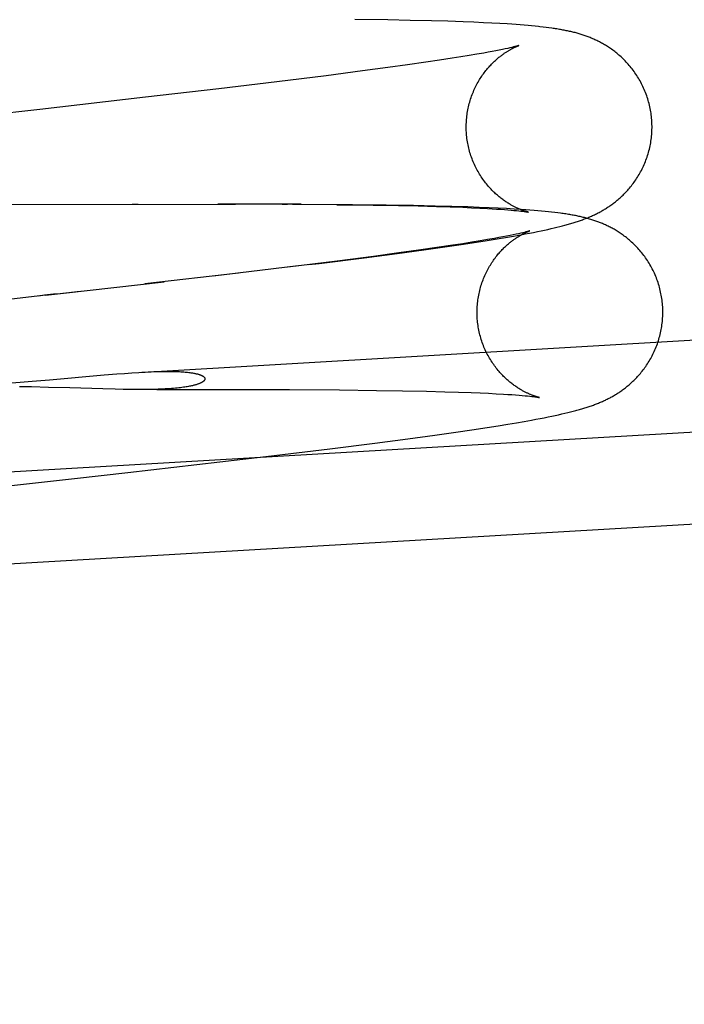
# Model space of a CAD drawing. Header units: inches. Extents: x 0 to 204, y 0 to 132.
# Tile 80 of 112: x 119.551 to 119.69, y 49.051 to 49.258. Entities that reach past the tile are written whole.
import ezdxf

# ---------------------------------------------------------------- set-up
doc = ezdxf.new("R2010")
doc.units = ezdxf.units.IN
doc.header["$LTSCALE"] = 11.243375
doc.header["$MEASUREMENT"] = 0
doc.linetypes.add('HIDDEN', pattern=[0.2, 0.1, -0.1])
doc.layers.add('DEFAULT_2', color=8, linetype='HIDDEN')

msp = doc.modelspace()

# ---------------------------------------------------------------- linework, layer by layer
at = {"layer": 'DEFAULT_2', "color": 8, "linetype": 'HIDDEN'}
for p, q in [((119.66542, 50.94769), (119.66542, 47.47852)), ((119.62793, 49.25807), (119.62102, 49.25817)), ((119.63262, 49.25799), (119.62793, 49.25807)), ((119.63708, 49.25788), (119.63262, 49.25799)), ((119.6405, 49.25779), (119.63708, 49.25788)), ((119.64374, 49.25768), (119.6405, 49.25779)), ((119.64597, 49.25759), (119.64374, 49.25768)), ((119.64798, 49.2575), (119.64597, 49.25759)), ((119.64979, 49.25741), (119.64798, 49.2575)), ((119.65145, 49.25732), (119.64979, 49.25741)), ((119.65298, 49.25723), (119.65145, 49.25732)), ((119.65394, 49.25717), (119.65298, 49.25723)), ((119.65485, 49.25711), (119.65394, 49.25717)), ((119.65573, 49.25704), (119.65485, 49.25711)), ((119.65656, 49.25697), (119.65573, 49.25704)), ((119.65736, 49.25691), (119.65656, 49.25697)), ((119.65812, 49.25684), (119.65736, 49.25691)), ((119.65884, 49.25677), (119.65812, 49.25684)), ((119.66053, 49.25658), (119.65987, 49.25666)), ((119.66115, 49.25651), (119.66053, 49.25658)), ((119.66175, 49.25643), (119.66115, 49.25651)), ((119.65197, 49.25186), (119.65132, 49.25173)), ((119.65257, 49.25199), (119.65197, 49.25186)), ((119.6531, 49.2521), (119.65257, 49.25199)), ((119.65357, 49.25221), (119.6531, 49.2521)), ((119.65398, 49.2523), (119.65357, 49.25221)), ((119.65432, 49.25239), (119.65398, 49.2523)), ((119.65461, 49.25246), (119.65432, 49.25239)), ((119.64143, 49.25001), (119.63878, 49.2496)), ((119.64328, 49.2503), (119.64143, 49.25001)), ((119.645, 49.25058), (119.64328, 49.2503)), ((119.6466, 49.25085), (119.645, 49.25058)), ((119.64807, 49.25111), (119.6466, 49.25085)), ((119.64897, 49.25128), (119.64807, 49.25111)), ((119.64981, 49.25143), (119.64897, 49.25128)), ((119.6506, 49.25158), (119.64981, 49.25143)), ((119.65132, 49.25173), (119.6506, 49.25158)), ((119.62795, 49.24806), (119.62263, 49.24735)), ((119.63208, 49.24863), (119.62795, 49.24806)), ((119.63592, 49.24918), (119.63208, 49.24863)), ((119.63878, 49.2496), (119.63592, 49.24918)), ((119.61499, 49.24636), (119.60465, 49.24508)), ((119.62263, 49.24735), (119.61499, 49.24636)), ((119.59242, 49.24362), (119.57708, 49.24183)), ((119.60465, 49.24508), (119.59242, 49.24362)), ((119.50477, 49.21918), (119.59595, 49.21938)), ((119.57426, 49.21935), (119.57549, 49.21936)), ((119.60972, 49.21934), (119.59225, 49.21937)), ((119.60575, 49.21934), (119.60683, 49.21934)), ((119.62049, 49.21926), (119.60791, 49.21933)), ((119.6172, 49.21926), (119.62486, 49.21917)), ((119.62758, 49.21918), (119.62049, 49.21926)), ((119.62486, 49.21917), (119.63018, 49.21908)), ((119.63334, 49.21908), (119.62758, 49.21918)), ((119.63018, 49.21908), (119.63431, 49.219)), ((119.63789, 49.21898), (119.63334, 49.21908)), ((119.63431, 49.219), (119.63816, 49.2189)), ((119.64138, 49.21889), (119.63789, 49.21898)), ((119.63816, 49.2189), (119.64101, 49.21881)), ((119.64101, 49.21881), (119.64366, 49.21871)), ((119.64471, 49.21879), (119.64138, 49.21889)), ((119.64707, 49.2187), (119.64471, 49.21879)), ((119.64366, 49.21871), (119.6455, 49.21863)), ((119.6455, 49.21863), (119.64722, 49.21855)), ((119.64921, 49.21862), (119.64707, 49.2187)), ((119.64722, 49.21855), (119.64882, 49.21847)), ((119.64882, 49.21847), (119.6498, 49.21841)), ((119.65112, 49.21853), (119.64921, 49.21862)), ((119.6498, 49.21841), (119.65073, 49.21835)), ((119.65073, 49.21835), (119.6516, 49.2183)), ((119.65286, 49.21844), (119.65112, 49.21853)), ((119.6516, 49.2183), (119.6524, 49.21824)), ((119.6524, 49.21824), (119.65314, 49.21818)), ((119.65446, 49.21835), (119.65286, 49.21844)), ((119.65314, 49.21818), (119.65381, 49.21812)), ((119.65381, 49.21812), (119.65441, 49.21807)), ((119.65441, 49.21807), (119.65495, 49.21802)), ((119.65595, 49.21825), (119.65446, 49.21835)), ((119.65495, 49.21802), (119.65542, 49.21797)), ((119.65542, 49.21797), (119.65584, 49.21792)), ((119.65584, 49.21792), (119.65621, 49.21788)), ((119.65688, 49.21819), (119.65595, 49.21825)), ((119.65777, 49.21812), (119.65688, 49.21819)), ((119.65862, 49.21806), (119.65777, 49.21812)), ((119.65942, 49.21799), (119.65862, 49.21806)), ((119.6602, 49.21792), (119.65942, 49.21799)), ((119.66093, 49.21785), (119.6602, 49.21792)), ((119.66164, 49.21778), (119.66093, 49.21785)), ((119.66232, 49.21771), (119.66164, 49.21778)), ((119.66297, 49.21763), (119.66232, 49.21771)), ((119.66359, 49.21755), (119.66297, 49.21763)), ((119.66343, 49.21452), (119.66401, 49.21467)), ((119.66401, 49.21467), (119.66457, 49.21481)), ((119.66457, 49.21481), (119.6651, 49.21495)), ((119.65287, 49.21265), (119.65209, 49.2125)), ((119.65266, 49.21238), (119.65431, 49.21267)), ((119.65359, 49.21279), (119.65287, 49.21265)), ((119.65425, 49.21293), (119.65359, 49.21279)), ((119.65484, 49.21305), (119.65425, 49.21293)), ((119.65431, 49.21267), (119.65582, 49.21294)), ((119.65538, 49.21317), (119.65484, 49.21305)), ((119.65585, 49.21327), (119.65538, 49.21317)), ((119.65582, 49.21294), (119.65676, 49.21311)), ((119.65625, 49.21337), (119.65585, 49.21327)), ((119.6566, 49.21345), (119.65625, 49.21337)), ((119.65688, 49.21353), (119.6566, 49.21345)), ((119.65676, 49.21311), (119.65766, 49.21328)), ((119.65766, 49.21328), (119.65851, 49.21345)), ((119.65851, 49.21345), (119.65932, 49.21361)), ((119.65932, 49.21361), (119.66009, 49.21377)), ((119.66009, 49.21377), (119.66082, 49.21393)), ((119.66082, 49.21393), (119.66152, 49.21408)), ((119.66152, 49.21408), (119.66219, 49.21423)), ((119.66219, 49.21423), (119.66282, 49.21438)), ((119.66282, 49.21438), (119.66343, 49.21452)), ((119.64105, 49.21067), (119.6382, 49.21024)), ((119.63991, 49.21041), (119.6433, 49.2109)), ((119.6437, 49.21107), (119.64105, 49.21067)), ((119.6433, 49.2109), (119.64654, 49.21139)), ((119.64555, 49.21137), (119.6437, 49.21107)), ((119.64728, 49.21165), (119.64555, 49.21137)), ((119.64654, 49.21139), (119.6488, 49.21175)), ((119.64888, 49.21192), (119.64728, 49.21165)), ((119.6488, 49.21175), (119.65085, 49.21208)), ((119.65034, 49.21218), (119.64888, 49.21192)), ((119.65125, 49.21234), (119.65034, 49.21218)), ((119.65085, 49.21208), (119.65266, 49.21238)), ((119.65209, 49.2125), (119.65125, 49.21234)), ((119.57563, 49.18404), (120.00158, 49.2089)), ((119.62491, 49.20841), (119.61727, 49.20743)), ((119.62295, 49.20812), (119.62988, 49.20902)), ((119.63022, 49.20912), (119.62491, 49.20841)), ((119.62988, 49.20902), (119.63549, 49.20978)), ((119.63435, 49.20969), (119.63022, 49.20912)), ((119.6382, 49.21024), (119.63435, 49.20969)), ((119.63549, 49.20978), (119.63991, 49.21041)), ((119.60911, 49.2064), (119.59123, 49.20428)), ((119.61727, 49.20743), (119.60693, 49.20615)), ((119.61132, 49.20667), (119.6135, 49.20693)), ((119.6135, 49.20693), (119.62295, 49.20812)), ((119.59655, 49.20489), (119.57693, 49.20262)), ((119.50837, 49.16078), (120.04625, 49.19218)), ((119.5684, 49.18349), (119.57103, 49.18371)), ((119.57103, 49.18371), (119.57266, 49.18383)), ((119.57266, 49.18383), (119.57419, 49.18394)), ((119.57419, 49.18394), (119.57563, 49.18404)), ((119.5481, 49.18177), (119.5507, 49.18196)), ((119.5507, 49.18196), (119.55323, 49.18216)), ((119.55323, 49.18216), (119.55686, 49.18246)), ((119.55686, 49.18246), (119.5684, 49.18349)), ((119.5531, 49.18097), (119.55057, 49.181)), ((119.55671, 49.18089), (119.5531, 49.18097)), ((119.56118, 49.18077), (119.55671, 49.18089)), ((119.56809, 49.18055), (119.56118, 49.18077)), ((119.57071, 49.18049), (119.56809, 49.18055)), ((119.57233, 49.18045), (119.57071, 49.18049)), ((119.57387, 49.18043), (119.57233, 49.18045)), ((119.57532, 49.18042), (119.57387, 49.18043)), ((119.57945, 49.18043), (119.59493, 49.18044)), ((119.59493, 49.18044), (119.6073, 49.18041)), ((119.6073, 49.18041), (119.61779, 49.18034)), ((119.61779, 49.18034), (119.62556, 49.18026)), ((119.62556, 49.18026), (119.63097, 49.18018)), ((119.63097, 49.18018), (119.63601, 49.18008)), ((119.63601, 49.18008), (119.63989, 49.17998)), ((119.63989, 49.17998), (119.64277, 49.17989)), ((119.64277, 49.17989), (119.64545, 49.1798)), ((119.64545, 49.1798), (119.64733, 49.17972)), ((119.64733, 49.17972), (119.64907, 49.17964)), ((119.64907, 49.17964), (119.6507, 49.17956)), ((119.6507, 49.17956), (119.65219, 49.17947)), ((119.65219, 49.17947), (119.6531, 49.17941)), ((119.6531, 49.17941), (119.65396, 49.17936)), ((119.65396, 49.17936), (119.65476, 49.1793)), ((119.65476, 49.1793), (119.65549, 49.17924)), ((119.65549, 49.17924), (119.65615, 49.17919)), ((119.65615, 49.17919), (119.65674, 49.17913)), ((119.65674, 49.17913), (119.65727, 49.17908)), ((119.65727, 49.17908), (119.65774, 49.17903)), ((119.65774, 49.17903), (119.65816, 49.17898)), ((119.65816, 49.17898), (119.65851, 49.17894)), ((119.66446, 49.1753), (119.66509, 49.17544)), ((119.66509, 49.17544), (119.6657, 49.17559)), ((119.6657, 49.17559), (119.66628, 49.17573)), ((119.66628, 49.17573), (119.66684, 49.17588)), ((119.66684, 49.17588), (119.66737, 49.17602)), ((119.65312, 49.17315), (119.65494, 49.17345)), ((119.65494, 49.17345), (119.65658, 49.17373)), ((119.65658, 49.17373), (119.65809, 49.17401)), ((119.65809, 49.17401), (119.65903, 49.17418)), ((119.65903, 49.17418), (119.65993, 49.17435)), ((119.65993, 49.17435), (119.66078, 49.17452)), ((119.66078, 49.17452), (119.66159, 49.17468)), ((119.66159, 49.17468), (119.66236, 49.17484)), ((119.66236, 49.17484), (119.66309, 49.17499)), ((119.66309, 49.17499), (119.66379, 49.17515)), ((119.66379, 49.17515), (119.66446, 49.1753)), ((119.5095, 49.14152), (120.04737, 49.17291)), ((119.63776, 49.17085), (119.64219, 49.17147)), ((119.64219, 49.17147), (119.64558, 49.17197)), ((119.64558, 49.17197), (119.64881, 49.17246)), ((119.64881, 49.17246), (119.65108, 49.17281)), ((119.65108, 49.17281), (119.65312, 49.17315)), ((119.61577, 49.168), (119.62523, 49.16919)), ((119.62523, 49.16919), (119.63215, 49.17009)), ((119.63215, 49.17009), (119.63776, 49.17085)), ((119.60232, 49.16637), (119.61577, 49.168)), ((119.57336, 49.16301), (119.60232, 49.16637))]:
    msp.add_line(p, q, dxfattribs=at)
for points in [[(119.65987, 49.25666), (119.65954, 49.25669), (119.65884, 49.25677)], [(119.68335, 49.23676), (119.68333, 49.23708), (119.6833, 49.23743), (119.68327, 49.23777), (119.68323, 49.23812), (119.68318, 49.23846), (119.68313, 49.2388), (119.68307, 49.23915), (119.683, 49.23949), (119.68293, 49.23983), (119.68286, 49.24016), (119.68277, 49.2405), (119.68268, 49.24084), (119.68259, 49.24117), (119.68249, 49.2415), (119.68238, 49.24183), (119.68227, 49.24216), (119.68216, 49.24248), (119.68203, 49.2428), (119.68191, 49.24312), (119.68177, 49.24344), (119.68163, 49.24375), (119.68149, 49.24406), (119.68134, 49.24437), (119.68119, 49.24468), (119.68103, 49.24498), (119.68087, 49.24528), (119.6807, 49.24557), (119.68053, 49.24586), (119.68035, 49.24615), (119.68017, 49.24643), (119.67999, 49.24671), (119.6798, 49.24698), (119.67961, 49.24725), (119.67941, 49.24752), (119.67921, 49.24778), (119.67901, 49.24803), (119.67881, 49.24828), (119.6786, 49.24853), (119.67839, 49.24877), (119.67818, 49.249), (119.67797, 49.24923), (119.67775, 49.24946), (119.67754, 49.24968), (119.67732, 49.24989), (119.6771, 49.2501), (119.67688, 49.2503), (119.67666, 49.2505), (119.67644, 49.25069), (119.67622, 49.25088), (119.676, 49.25106), (119.67578, 49.25124), (119.67556, 49.25141), (119.67534, 49.25158), (119.67513, 49.25174), (119.67491, 49.2519), (119.67469, 49.25205), (119.67447, 49.2522), (119.67426, 49.25234), (119.67404, 49.25248), (119.67383, 49.25262), (119.67362, 49.25275), (119.67341, 49.25287), (119.6732, 49.25299), (119.673, 49.25311), (119.67279, 49.25322), (119.67259, 49.25333), (119.67239, 49.25344), (119.67219, 49.25354), (119.67199, 49.25364), (119.67179, 49.25374), (119.67159, 49.25383), (119.67139, 49.25392), (119.67119, 49.25402), (119.67099, 49.2541), (119.67079, 49.25419), (119.67059, 49.25427), (119.67038, 49.25436), (119.67018, 49.25444), (119.66998, 49.25452), (119.66977, 49.25459), (119.66957, 49.25467), (119.66936, 49.25474), (119.66915, 49.25481), (119.66895, 49.25488), (119.66874, 49.25495), (119.66852, 49.25502), (119.66831, 49.25509), (119.6681, 49.25515), (119.66788, 49.25522), (119.66766, 49.25528), (119.66744, 49.25534), (119.66722, 49.2554), (119.667, 49.25545), (119.66677, 49.25551), (119.66655, 49.25557), (119.66632, 49.25562), (119.66609, 49.25567), (119.66586, 49.25572), (119.66563, 49.25577), (119.6654, 49.25582), (119.66516, 49.25587), (119.66492, 49.25592), (119.66468, 49.25596), (119.66444, 49.25601), (119.66419, 49.25605), (119.66394, 49.2561), (119.66369, 49.25614), (119.66343, 49.25618), (119.66316, 49.25623), (119.66289, 49.25627), (119.66261, 49.25631), (119.66233, 49.25635), (119.66175, 49.25643)], [(119.64442, 49.23449), (119.6444, 49.2348), (119.64439, 49.23514), (119.64439, 49.23548), (119.64439, 49.23582), (119.6444, 49.23616), (119.64441, 49.2365), (119.64443, 49.23684), (119.64445, 49.23717), (119.64448, 49.23751), (119.64452, 49.23785), (119.64456, 49.23818), (119.64461, 49.23852), (119.64467, 49.23885), (119.64473, 49.23918), (119.64479, 49.23951), (119.64486, 49.23984), (119.64494, 49.24017), (119.64503, 49.24049), (119.64511, 49.24082), (119.64521, 49.24114), (119.64531, 49.24145), (119.64541, 49.24177), (119.64552, 49.24208), (119.64564, 49.24239), (119.64576, 49.24269), (119.64588, 49.243), (119.64601, 49.24329), (119.64614, 49.24359), (119.64628, 49.24388), (119.64642, 49.24417), (119.64656, 49.24445), (119.64671, 49.24472), (119.64686, 49.245), (119.64702, 49.24527), (119.64718, 49.24553), (119.64734, 49.24578), (119.6475, 49.24604), (119.64766, 49.24628), (119.64783, 49.24652), (119.648, 49.24676), (119.64817, 49.24699), (119.64834, 49.24721), (119.64851, 49.24743), (119.64868, 49.24764), (119.64885, 49.24784), (119.64902, 49.24804), (119.64919, 49.24823), (119.64935, 49.24842), (119.64952, 49.2486), (119.64969, 49.24877), (119.64985, 49.24894), (119.65002, 49.2491), (119.65018, 49.24926), (119.65034, 49.24941), (119.6505, 49.24956), (119.65066, 49.2497), (119.65081, 49.24984), (119.65097, 49.24997), (119.65112, 49.2501), (119.65126, 49.25022), (119.65141, 49.25034), (119.65156, 49.25045), (119.6517, 49.25056), (119.65184, 49.25067), (119.65198, 49.25077), (119.65211, 49.25087), (119.65225, 49.25097), (119.65238, 49.25106), (119.65251, 49.25115), (119.65264, 49.25123), (119.65276, 49.25131), (119.65289, 49.25139), (119.65301, 49.25147), (119.65313, 49.25154), (119.65324, 49.25161), (119.65336, 49.25168), (119.65347, 49.25175), (119.65358, 49.25181), (119.65369, 49.25187), (119.6538, 49.25193), (119.6539, 49.25199), (119.654, 49.25204), (119.6541, 49.2521), (119.6542, 49.25214), (119.65429, 49.25219), (119.65438, 49.25224), (119.65447, 49.25228), (119.65456, 49.25232), (119.65464, 49.25236), (119.65473, 49.2524), (119.6548, 49.25243), (119.65488, 49.25247), (119.65495, 49.2525), (119.65501, 49.25252), (119.65508, 49.25255), (119.65513, 49.25257), (119.65519, 49.2526), (119.65524, 49.25262), (119.65528, 49.25263), (119.65532, 49.25265), (119.65536, 49.25266), (119.65538, 49.25267), (119.65541, 49.25268), (119.65542, 49.25269), (119.65544, 49.25269), (119.65544, 49.25269)], [(119.65544, 49.25269), (119.65544, 49.25269), (119.65543, 49.25269), (119.65541, 49.25268), (119.65538, 49.25267), (119.65535, 49.25266), (119.65531, 49.25265), (119.65525, 49.25263), (119.65519, 49.25262), (119.65512, 49.2526), (119.65504, 49.25257), (119.65495, 49.25255), (119.65485, 49.25252), (119.65474, 49.25249), (119.65461, 49.25246)], [(119.57708, 49.24183), (119.55483, 49.23929), (119.55358, 49.23915), (119.55233, 49.23901), (119.54604, 49.23829)], [(119.66794, 49.21581), (119.66816, 49.21588), (119.66838, 49.21596), (119.6686, 49.21603), (119.66881, 49.21611), (119.66903, 49.21619), (119.66924, 49.21627), (119.66945, 49.21636), (119.66967, 49.21644), (119.66988, 49.21653), (119.67009, 49.21661), (119.6703, 49.2167), (119.6705, 49.21679), (119.67071, 49.21688), (119.67091, 49.21697), (119.67111, 49.21707), (119.67131, 49.21716), (119.67151, 49.21726), (119.67171, 49.21735), (119.67191, 49.21745), (119.6721, 49.21755), (119.67229, 49.21765), (119.67249, 49.21776), (119.67268, 49.21786), (119.67287, 49.21797), (119.67306, 49.21808), (119.67325, 49.21819), (119.67344, 49.2183), (119.67362, 49.21842), (119.67381, 49.21854), (119.674, 49.21866), (119.67419, 49.21878), (119.67437, 49.2189), (119.67456, 49.21903), (119.67475, 49.21916), (119.67494, 49.2193), (119.67513, 49.21944), (119.67532, 49.21958), (119.67552, 49.21973), (119.67571, 49.21988), (119.67591, 49.22004), (119.6761, 49.2202), (119.6763, 49.22037), (119.6765, 49.22054), (119.6767, 49.22072), (119.6769, 49.2209), (119.6771, 49.22109), (119.6773, 49.22128), (119.6775, 49.22148), (119.6777, 49.22168), (119.67789, 49.22188), (119.67809, 49.2221), (119.67829, 49.22231), (119.67848, 49.22253), (119.67868, 49.22276), (119.67887, 49.22299), (119.67906, 49.22323), (119.67925, 49.22347), (119.67944, 49.22372), (119.67962, 49.22398), (119.67981, 49.22423), (119.67999, 49.2245), (119.68016, 49.22477), (119.68034, 49.22504), (119.68051, 49.22532), (119.68068, 49.2256), (119.68084, 49.22588), (119.681, 49.22617), (119.68116, 49.22647), (119.68131, 49.22677), (119.68145, 49.22707), (119.6816, 49.22737), (119.68173, 49.22768), (119.68187, 49.228), (119.682, 49.22831), (119.68212, 49.22863), (119.68224, 49.22895), (119.68235, 49.22928), (119.68245, 49.2296), (119.68256, 49.22993), (119.68265, 49.23026), (119.68274, 49.23059), (119.68283, 49.23093), (119.68291, 49.23127), (119.68298, 49.2316), (119.68305, 49.23194), (119.68311, 49.23229), (119.68316, 49.23263), (119.68321, 49.23297), (119.68325, 49.23332), (119.68329, 49.23366), (119.68332, 49.23401), (119.68335, 49.23435), (119.68337, 49.2347), (119.68338, 49.23505), (119.68339, 49.2354), (119.68339, 49.23575), (119.68338, 49.23609), (119.68337, 49.23644), (119.68335, 49.23676)], [(119.65748, 49.21769), (119.65748, 49.21769), (119.65748, 49.21769), (119.65747, 49.21769), (119.65745, 49.2177), (119.65743, 49.2177), (119.6574, 49.21771), (119.65736, 49.21772), (119.65732, 49.21773), (119.65727, 49.21774), (119.65722, 49.21776), (119.65717, 49.21777), (119.6571, 49.21779), (119.65704, 49.21781), (119.65697, 49.21783), (119.6569, 49.21785), (119.65682, 49.21787), (119.65674, 49.2179), (119.65666, 49.21792), (119.65657, 49.21795), (119.65648, 49.21798), (119.65638, 49.21802), (119.65629, 49.21805), (119.65619, 49.21809), (119.65608, 49.21813), (119.65598, 49.21817), (119.65587, 49.21821), (119.65576, 49.21825), (119.65565, 49.2183), (119.65554, 49.21835), (119.65542, 49.2184), (119.6553, 49.21845), (119.65518, 49.2185), (119.65505, 49.21856), (119.65493, 49.21862), (119.6548, 49.21868), (119.65467, 49.21875), (119.65453, 49.21881), (119.65439, 49.21888), (119.65426, 49.21896), (119.65411, 49.21903), (119.65397, 49.21911), (119.65382, 49.21919), (119.65367, 49.21928), (119.65352, 49.21937), (119.65337, 49.21946), (119.65321, 49.21956), (119.65305, 49.21966), (119.65289, 49.21976), (119.65272, 49.21987), (119.65256, 49.21998), (119.65239, 49.2201), (119.65221, 49.22022), (119.65204, 49.22035), (119.65186, 49.22048), (119.65168, 49.22062), (119.6515, 49.22076), (119.65132, 49.22091), (119.65113, 49.22107), (119.65094, 49.22123), (119.65075, 49.22139), (119.65056, 49.22156), (119.65037, 49.22174), (119.65018, 49.22192), (119.64999, 49.22211), (119.64979, 49.22231), (119.6496, 49.22251), (119.6494, 49.22272), (119.64921, 49.22293), (119.64902, 49.22315), (119.64882, 49.22337), (119.64863, 49.22361), (119.64844, 49.22384), (119.64826, 49.22408), (119.64807, 49.22433), (119.64789, 49.22459), (119.64771, 49.22484), (119.64753, 49.22511), (119.64736, 49.22538), (119.64719, 49.22565), (119.64702, 49.22593), (119.64686, 49.22621), (119.6467, 49.22649), (119.64655, 49.22678), (119.6464, 49.22707), (119.64625, 49.22737), (119.64611, 49.22767), (119.64598, 49.22798), (119.64585, 49.22828), (119.64572, 49.22859), (119.6456, 49.2289), (119.64549, 49.22922), (119.64538, 49.22954), (119.64527, 49.22986), (119.64517, 49.23018), (119.64508, 49.23051), (119.64499, 49.23083), (119.64491, 49.23116), (119.64484, 49.23149), (119.64477, 49.23182), (119.6447, 49.23215), (119.64464, 49.23249), (119.64459, 49.23282), (119.64454, 49.23316), (119.6445, 49.2335), (119.64447, 49.23384), (119.64444, 49.23417), (119.64442, 49.23449)], [(119.65621, 49.21788), (119.65652, 49.21784), (119.65666, 49.21782), (119.65678, 49.2178), (119.65689, 49.21779), (119.65699, 49.21777), (119.65708, 49.21776), (119.65716, 49.21775), (119.65724, 49.21774), (119.6573, 49.21773), (119.65735, 49.21772), (119.65739, 49.21771), (119.65742, 49.2177), (119.65745, 49.2177), (119.65747, 49.21769), (119.65748, 49.21769)], [(119.68563, 49.19783), (119.6856, 49.19815), (119.68558, 49.1985), (119.68554, 49.19884), (119.6855, 49.19919), (119.68545, 49.19953), (119.6854, 49.19988), (119.68534, 49.20022), (119.68527, 49.20056), (119.6852, 49.2009), (119.68512, 49.20124), (119.68504, 49.20158), (119.68495, 49.20192), (119.68486, 49.20225), (119.68476, 49.20258), (119.68465, 49.20291), (119.68454, 49.20324), (119.68442, 49.20357), (119.6843, 49.20389), (119.68417, 49.20421), (119.68403, 49.20453), (119.68389, 49.20485), (119.68375, 49.20516), (119.6836, 49.20547), (119.68345, 49.20577), (119.68329, 49.20607), (119.68312, 49.20637), (119.68295, 49.20667), (119.68278, 49.20696), (119.6826, 49.20725), (119.68242, 49.20753), (119.68223, 49.20781), (119.68205, 49.20808), (119.68185, 49.20835), (119.68166, 49.20862), (119.68146, 49.20888), (119.68125, 49.20914), (119.68105, 49.20939), (119.68084, 49.20963), (119.68063, 49.20987), (119.68042, 49.21011), (119.6802, 49.21034), (119.67999, 49.21056), (119.67977, 49.21078), (119.67955, 49.21099), (119.67933, 49.2112), (119.67911, 49.21141), (119.67889, 49.2116), (119.67867, 49.2118), (119.67845, 49.21198), (119.67823, 49.21216), (119.67801, 49.21234), (119.67779, 49.21251), (119.67757, 49.21268), (119.67735, 49.21284), (119.67713, 49.213), (119.67691, 49.21315), (119.6767, 49.2133), (119.67648, 49.21344), (119.67626, 49.21358), (119.67605, 49.21371), (119.67584, 49.21384), (119.67563, 49.21397), (119.67542, 49.21409), (119.67522, 49.2142), (119.67501, 49.21432), (119.67481, 49.21442), (119.67461, 49.21453), (119.67441, 49.21463), (119.67421, 49.21473), (119.674, 49.21483), (119.6738, 49.21492), (119.6736, 49.21502), (119.6734, 49.21511), (119.6732, 49.21519), (119.673, 49.21528), (119.6728, 49.21536), (119.6726, 49.21545), (119.67239, 49.21553), (119.67219, 49.21561), (119.67198, 49.21568), (119.67178, 49.21576), (119.67157, 49.21583), (119.67136, 49.2159), (119.67115, 49.21597), (119.67094, 49.21604), (119.67072, 49.21611), (119.67051, 49.21618), (119.67029, 49.21624), (119.67008, 49.2163), (119.66986, 49.21637), (119.66964, 49.21643), (119.66941, 49.21648), (119.66919, 49.21654), (119.66896, 49.2166), (119.66874, 49.21665), (119.66851, 49.21671), (119.66828, 49.21676), (119.66805, 49.21681), (119.66781, 49.21686), (119.66758, 49.21691), (119.66734, 49.21696), (119.6671, 49.217), (119.66686, 49.21705), (119.66661, 49.21709), (119.66636, 49.21714), (119.66611, 49.21718), (119.66585, 49.21723), (119.66558, 49.21727), (119.66531, 49.21731), (119.66504, 49.21735), (119.66476, 49.21739), (119.66448, 49.21743), (119.66419, 49.21747), (119.66359, 49.21755)], [(119.6651, 49.21495), (119.66536, 49.21502), (119.66561, 49.21509), (119.66586, 49.21516), (119.6661, 49.21523), (119.66634, 49.2153), (119.66658, 49.21537), (119.66681, 49.21544), (119.66704, 49.21551), (119.66727, 49.21559), (119.66749, 49.21566), (119.66772, 49.21573), (119.66794, 49.21581)], [(119.64669, 49.19555), (119.64668, 49.19587), (119.64667, 49.19621), (119.64666, 49.19655), (119.64666, 49.19688), (119.64667, 49.19722), (119.64668, 49.19756), (119.6467, 49.1979), (119.64672, 49.19824), (119.64676, 49.19858), (119.64679, 49.19891), (119.64684, 49.19925), (119.64688, 49.19958), (119.64694, 49.19992), (119.647, 49.20025), (119.64707, 49.20058), (119.64714, 49.20091), (119.64721, 49.20123), (119.6473, 49.20156), (119.64739, 49.20188), (119.64748, 49.2022), (119.64758, 49.20252), (119.64768, 49.20283), (119.64779, 49.20315), (119.64791, 49.20345), (119.64803, 49.20376), (119.64815, 49.20406), (119.64828, 49.20436), (119.64841, 49.20465), (119.64855, 49.20494), (119.64869, 49.20523), (119.64884, 49.20551), (119.64899, 49.20579), (119.64914, 49.20606), (119.64929, 49.20633), (119.64945, 49.20659), (119.64961, 49.20685), (119.64977, 49.2071), (119.64994, 49.20735), (119.6501, 49.20759), (119.65027, 49.20782), (119.65044, 49.20805), (119.65061, 49.20828), (119.65078, 49.20849), (119.65095, 49.2087), (119.65112, 49.20891), (119.65129, 49.20911), (119.65146, 49.2093), (119.65163, 49.20948), (119.65179, 49.20966), (119.65196, 49.20984), (119.65213, 49.21001), (119.65229, 49.21017), (119.65245, 49.21033), (119.65261, 49.21048), (119.65277, 49.21063), (119.65293, 49.21077), (119.65308, 49.2109), (119.65324, 49.21104), (119.65339, 49.21116), (119.65354, 49.21129), (119.65368, 49.2114), (119.65383, 49.21152), (119.65397, 49.21163), (119.65411, 49.21173), (119.65425, 49.21184), (119.65439, 49.21194), (119.65452, 49.21203), (119.65465, 49.21212), (119.65478, 49.21221), (119.65491, 49.2123), (119.65504, 49.21238), (119.65516, 49.21246), (119.65528, 49.21254), (119.6554, 49.21261), (119.65552, 49.21268), (119.65563, 49.21275), (119.65574, 49.21282), (119.65585, 49.21288), (119.65596, 49.21294), (119.65607, 49.213), (119.65617, 49.21305), (119.65627, 49.21311), (119.65637, 49.21316), (119.65647, 49.21321), (119.65657, 49.21326), (119.65666, 49.2133), (119.65675, 49.21335), (119.65683, 49.21339), (119.65692, 49.21343), (119.657, 49.21347), (119.65707, 49.2135), (119.65715, 49.21353), (119.65722, 49.21356), (119.65728, 49.21359), (119.65735, 49.21362), (119.65741, 49.21364), (119.65746, 49.21366), (119.65751, 49.21368), (119.65755, 49.2137), (119.65759, 49.21371), (119.65763, 49.21373), (119.65766, 49.21374), (119.65768, 49.21375), (119.6577, 49.21375), (119.65771, 49.21376), (119.65771, 49.21376)], [(119.65771, 49.21376), (119.65771, 49.21376), (119.6577, 49.21375), (119.65768, 49.21375), (119.65766, 49.21374), (119.65762, 49.21373), (119.65758, 49.21372), (119.65753, 49.2137), (119.65747, 49.21368), (119.6574, 49.21366), (119.65731, 49.21364), (119.65722, 49.21362), (119.65712, 49.21359), (119.65701, 49.21356), (119.65688, 49.21353)], [(119.55857, 49.20052), (119.55983, 49.20067), (119.58095, 49.20308)], [(119.55606, 49.20024), (119.54832, 49.19936), (119.54707, 49.19922), (119.54104, 49.19853)], [(119.55837, 49.2005), (119.55711, 49.20036), (119.55586, 49.20022), (119.5546, 49.20007)], [(119.55606, 49.20024), (119.55732, 49.20038), (119.56336, 49.20107)], [(119.67021, 49.17687), (119.67043, 49.17695), (119.67065, 49.17702), (119.67087, 49.1771), (119.67108, 49.17718), (119.6713, 49.17726), (119.67151, 49.17734), (119.67173, 49.17742), (119.67194, 49.17751), (119.67215, 49.17759), (119.67236, 49.17768), (119.67257, 49.17777), (119.67278, 49.17786), (119.67298, 49.17795), (119.67318, 49.17804), (119.67339, 49.17813), (119.67359, 49.17823), (119.67379, 49.17832), (119.67398, 49.17842), (119.67418, 49.17852), (119.67437, 49.17862), (119.67457, 49.17872), (119.67476, 49.17882), (119.67495, 49.17893), (119.67514, 49.17904), (119.67533, 49.17914), (119.67552, 49.17926), (119.67571, 49.17937), (119.6759, 49.17948), (119.67608, 49.1796), (119.67627, 49.17972), (119.67646, 49.17984), (119.67665, 49.17997), (119.67683, 49.1801), (119.67702, 49.18023), (119.67721, 49.18037), (119.6774, 49.18051), (119.6776, 49.18065), (119.67779, 49.1808), (119.67798, 49.18095), (119.67818, 49.18111), (119.67838, 49.18127), (119.67858, 49.18144), (119.67877, 49.18161), (119.67897, 49.18179), (119.67917, 49.18197), (119.67937, 49.18216), (119.67957, 49.18235), (119.67977, 49.18254), (119.67997, 49.18274), (119.68017, 49.18295), (119.68036, 49.18316), (119.68056, 49.18338), (119.68075, 49.1836), (119.68095, 49.18383), (119.68114, 49.18406), (119.68133, 49.1843), (119.68152, 49.18454), (119.68171, 49.18479), (119.68189, 49.18504), (119.68208, 49.1853), (119.68226, 49.18556), (119.68244, 49.18583), (119.68261, 49.1861), (119.68278, 49.18638), (119.68295, 49.18666), (119.68311, 49.18695), (119.68327, 49.18724), (119.68343, 49.18753), (119.68358, 49.18783), (119.68373, 49.18814), (119.68387, 49.18844), (119.68401, 49.18875), (119.68414, 49.18906), (119.68427, 49.18938), (119.68439, 49.1897), (119.68451, 49.19002), (119.68462, 49.19034), (119.68473, 49.19067), (119.68483, 49.191), (119.68492, 49.19133), (119.68501, 49.19166), (119.6851, 49.192), (119.68518, 49.19233), (119.68525, 49.19267), (119.68532, 49.19301), (119.68538, 49.19335), (119.68543, 49.19369), (119.68548, 49.19404), (119.68553, 49.19438), (119.68556, 49.19473), (119.68559, 49.19507), (119.68562, 49.19542), (119.68564, 49.19577), (119.68565, 49.19612), (119.68566, 49.19646), (119.68566, 49.19681), (119.68565, 49.19716), (119.68564, 49.19751), (119.68563, 49.19783)], [(119.65975, 49.17876), (119.65975, 49.17876), (119.65975, 49.17876), (119.65974, 49.17876), (119.65972, 49.17877), (119.65969, 49.17877), (119.65966, 49.17878), (119.65963, 49.17879), (119.65958, 49.1788), (119.65954, 49.17881), (119.65948, 49.17882), (119.65943, 49.17884), (119.65937, 49.17886), (119.6593, 49.17888), (119.65923, 49.1789), (119.65916, 49.17892), (119.65908, 49.17894), (119.659, 49.17897), (119.65891, 49.179), (119.65883, 49.17903), (119.65873, 49.17906), (119.65864, 49.17909), (119.65854, 49.17912), (119.65844, 49.17916), (119.65834, 49.1792), (119.65824, 49.17924), (119.65813, 49.17928), (119.65802, 49.17933), (119.65791, 49.17937), (119.65779, 49.17942), (119.65767, 49.17947), (119.65755, 49.17952), (119.65743, 49.17958), (119.65731, 49.17964), (119.65718, 49.17969), (119.65705, 49.17976), (119.65692, 49.17982), (119.65679, 49.17989), (119.65665, 49.17996), (119.65651, 49.18003), (119.65637, 49.18011), (119.65622, 49.18019), (119.65608, 49.18027), (119.65593, 49.18036), (119.65577, 49.18045), (119.65562, 49.18054), (119.65546, 49.18064), (119.6553, 49.18074), (119.65514, 49.18084), (119.65498, 49.18095), (119.65481, 49.18106), (119.65464, 49.18118), (119.65447, 49.1813), (119.65429, 49.18143), (119.65412, 49.18156), (119.65394, 49.1817), (119.65375, 49.18184), (119.65357, 49.18199), (119.65339, 49.18215), (119.6532, 49.18231), (119.65301, 49.18247), (119.65282, 49.18264), (119.65263, 49.18282), (119.65243, 49.183), (119.65224, 49.18319), (119.65205, 49.18339), (119.65185, 49.18359), (119.65166, 49.1838), (119.65147, 49.18401), (119.65127, 49.18423), (119.65108, 49.18446), (119.65089, 49.18469), (119.6507, 49.18492), (119.65052, 49.18517), (119.65033, 49.18541), (119.65015, 49.18567), (119.64997, 49.18593), (119.6498, 49.18619), (119.64962, 49.18646), (119.64945, 49.18673), (119.64929, 49.18701), (119.64912, 49.18729), (119.64897, 49.18757), (119.64881, 49.18786), (119.64866, 49.18815), (119.64852, 49.18845), (119.64838, 49.18875), (119.64824, 49.18905), (119.64811, 49.18936), (119.64799, 49.18967), (119.64787, 49.18998), (119.64775, 49.1903), (119.64765, 49.19061), (119.64754, 49.19093), (119.64744, 49.19126), (119.64735, 49.19158), (119.64726, 49.1919), (119.64718, 49.19223), (119.64711, 49.19256), (119.64704, 49.19289), (119.64697, 49.19323), (119.64691, 49.19356), (119.64686, 49.19389), (119.64682, 49.19423), (119.64678, 49.19457), (119.64674, 49.1949), (119.64671, 49.19524), (119.64669, 49.19555)], [(119.57631, 49.18408), (119.57698, 49.18411), (119.57761, 49.18414), (119.57823, 49.18417), (119.57881, 49.18419), (119.57938, 49.18421), (119.57991, 49.18422), (119.58043, 49.18423), (119.58092, 49.18424), (119.58139, 49.18424), (119.58185, 49.18424), (119.58228, 49.18424), (119.58269, 49.18424), (119.58308, 49.18423), (119.58346, 49.18422), (119.58382, 49.1842), (119.58416, 49.18419), (119.58449, 49.18417), (119.5848, 49.18415), (119.58509, 49.18413), (119.58536, 49.1841), (119.58563, 49.18408), (119.58587, 49.18405), (119.58611, 49.18403), (119.58633, 49.184), (119.58653, 49.18397), (119.58673, 49.18394), (119.58691, 49.18391), (119.58709, 49.18388), (119.58725, 49.18385), (119.58741, 49.18382), (119.58756, 49.18379), (119.5877, 49.18376), (119.58783, 49.18373), (119.58795, 49.1837), (119.58807, 49.18367), (119.58818, 49.18363), (119.58828, 49.1836), (119.58838, 49.18357), (119.58847, 49.18354), (119.58856, 49.18351), (119.58864, 49.18348), (119.58871, 49.18345), (119.58878, 49.18341), (119.58885, 49.18338), (119.58891, 49.18335), (119.58897, 49.18332), (119.58902, 49.18329), (119.58907, 49.18326), (119.58912, 49.18323), (119.58917, 49.18321), (119.58921, 49.18318), (119.58924, 49.18315), (119.58928, 49.18312), (119.58931, 49.18309), (119.58934, 49.18306), (119.58937, 49.18303), (119.58939, 49.18301), (119.58941, 49.18298), (119.58943, 49.18295), (119.58945, 49.18292), (119.58947, 49.18289), (119.58948, 49.18287), (119.58949, 49.18284), (119.58951, 49.18281), (119.58951, 49.18279), (119.58952, 49.18276), (119.58952, 49.18273), (119.58953, 49.1827), (119.58953, 49.18268), (119.58953, 49.18265), (119.58952, 49.18262), (119.58952, 49.18259), (119.58951, 49.18257), (119.5895, 49.18254), (119.58949, 49.18251), (119.58948, 49.18248), (119.58947, 49.18245), (119.58945, 49.18242), (119.58943, 49.18239), (119.58941, 49.18237), (119.58939, 49.18234), (119.58937, 49.18231), (119.58934, 49.18228), (119.58931, 49.18225), (119.58928, 49.18221), (119.58924, 49.18218), (119.5892, 49.18215), (119.58916, 49.18212), (119.58912, 49.18209), (119.58907, 49.18205), (119.58902, 49.18202), (119.58897, 49.18199), (119.58891, 49.18195), (119.58885, 49.18192), (119.58878, 49.18188), (119.58871, 49.18185), (119.58863, 49.18181), (119.58855, 49.18177), (119.58846, 49.18173), (119.58837, 49.1817), (119.58827, 49.18166), (119.58817, 49.18162), (119.58806, 49.18158), (119.58794, 49.18154), (119.58781, 49.1815), (119.58768, 49.18145), (119.58753, 49.18141), (119.58738, 49.18137), (119.58722, 49.18133), (119.58706, 49.18129), (119.58688, 49.18124), (119.58669, 49.1812), (119.58649, 49.18116), (119.58628, 49.18112), (119.58605, 49.18107), (119.58581, 49.18103), (119.58556, 49.18099), (119.58529, 49.18095), (119.585, 49.1809), (119.5847, 49.18086), (119.58438, 49.18082), (119.58405, 49.18078), (119.58369, 49.18074), (119.58332, 49.18071), (119.58294, 49.18067), (119.58253, 49.18064), (119.58211, 49.18061), (119.58167, 49.18058), (119.5812, 49.18055), (119.58072, 49.18052), (119.58021, 49.1805), (119.57969, 49.18048), (119.57913, 49.18046), (119.57856, 49.18045), (119.57796, 49.18043), (119.57733, 49.18043), (119.57669, 49.18042)], [(119.57945, 49.18043), (119.57602, 49.18042), (119.57532, 49.18042)], [(119.65851, 49.17894), (119.65882, 49.1789), (119.65895, 49.17888), (119.65908, 49.17887), (119.65919, 49.17885), (119.65929, 49.17884), (119.65937, 49.17882), (119.65945, 49.17881), (119.65952, 49.1788), (119.65958, 49.17879), (119.65963, 49.17878), (119.65967, 49.17877), (119.6597, 49.17877), (119.65973, 49.17876), (119.65974, 49.17876)], [(119.66737, 49.17602), (119.66763, 49.17609), (119.66788, 49.17616), (119.66813, 49.17623), (119.66838, 49.1763), (119.66862, 49.17637), (119.66885, 49.17644), (119.66908, 49.17651), (119.66931, 49.17658), (119.66954, 49.17665), (119.66977, 49.17672), (119.66999, 49.1768), (119.67021, 49.17687)], [(119.55332, 49.16074), (119.55834, 49.16131), (119.5596, 49.16145), (119.56085, 49.16159), (119.56211, 49.16173), (119.57336, 49.16301)], [(119.53589, 49.15875), (119.54956, 49.16031), (119.55081, 49.16045), (119.55207, 49.16059), (119.55332, 49.16074)]]:
    msp.add_lwpolyline(points, dxfattribs=at)

doc.saveas('drawing.dxf')
